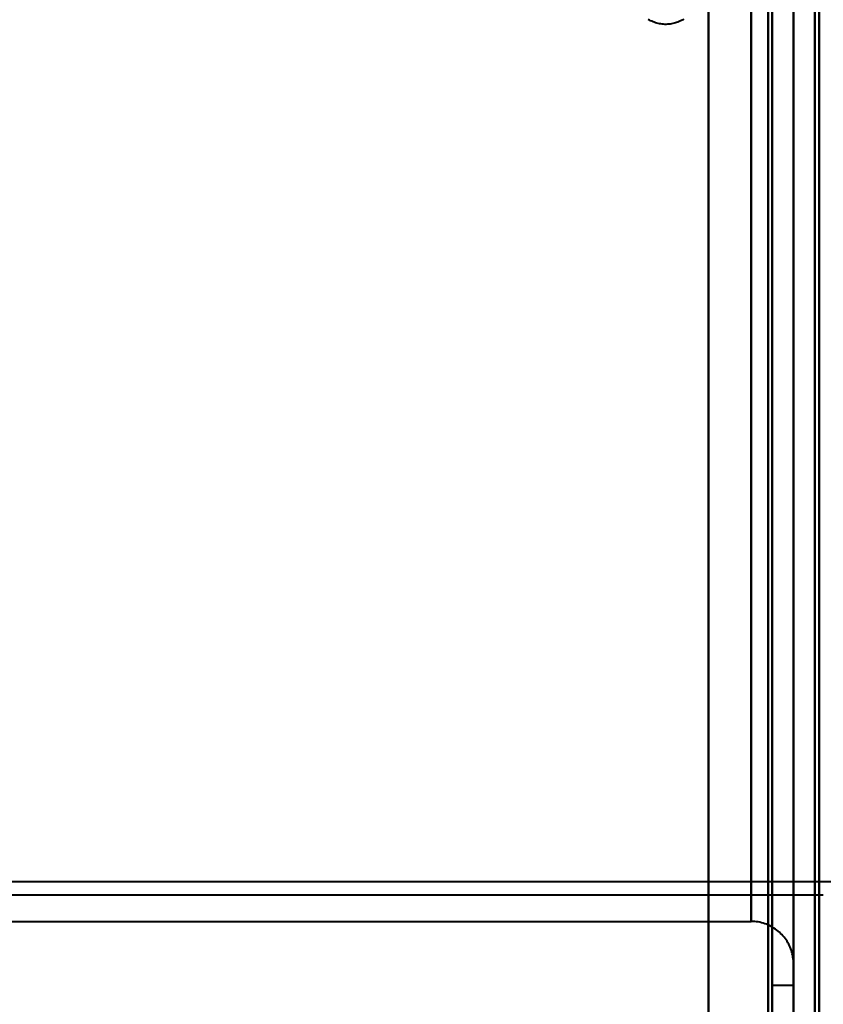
# Model space of a CAD drawing. Header units: millimetres. Extents: x -1087 to 1688, y -120 to 936.
# Tile 13 of 88: x -518 to -499, y 196 to 220. Entities that reach past the tile are written whole.
import ezdxf

# ---------------------------------------------------------------- set-up
doc = ezdxf.new("R2010")
doc.units = ezdxf.units.MM
doc.layers.add('G-IMPT', color=8, linetype='Continuous', lineweight=40)

# ---------------------------------------------------------------- blocks, each defined once
blk = doc.blocks.new('NEXA 400 CALQUES_dwg-748074-Arrière')
at = {"layer": 'G-IMPT'}
for p, q in [((-500, 827.772), (-500, 128.972)), ((-500, 129.472), (-500, 827.272)), ((-500, 410.872), (-500, 185.872)), ((-500, 410.872), (-500, 185.872)), ((-500, 399.372), (-500, 197.372)), ((-501, 198.372), (-501, 398.372)), ((-501, 298.372), (-501, 198.372)), ((-501, 198.372), (-501, 298.372)), ((-500.5, 298.372), (-500.5, 196.872)), ((-500.5, 196.872), (-500.5, 298.372)), ((-500, 298.372), (-500, 197.372)), ((-500, 298.372), (-500, 196.872)), ((-500, 197.372), (-500, 298.372)), ((-500, 196.872), (-500, 298.372)), ((-500, 185.872), (-500, 298.372)), ((-572.615, 199.312), (574.16, 199.312)), ((-518.99, 198.998), (-499.3, 198.998)), ((-520, 198.372), (-501, 198.372)), ((-500.5, 196.872), (-500, 196.872))]:
    blk.add_line(p, q, dxfattribs=at)
at = {"layer": 'G-IMPT', "flags": 128}
for points in [[(-502, 827.772), (-502, 653.072), (-502, 478.372), (-502, 303.672), (-502, 128.972)], [(-502, 128.972), (-502, 303.672), (-502, 478.372), (-502, 653.072), (-502, 827.772)], [(-502, 128.972), (-502, 303.672), (-502, 478.372), (-502, 653.072), (-502, 827.772)], [(-502, 827.772), (-502, 653.072), (-502, 478.372), (-502, 303.672), (-502, 128.972)], [(-500, 827.772), (-500, 653.072), (-500, 478.372), (-500, 303.672), (-500, 128.972)], [(-500, 128.972), (-500, 303.672), (-500, 478.372), (-500, 653.072), (-500, 827.772)], [(-499.5, 827.772), (-499.5, 653.072), (-499.5, 478.372), (-499.5, 303.672), (-499.5, 128.972)], [(-499.4, 128.972), (-499.4, 303.672), (-499.4, 478.372), (-499.4, 653.072), (-499.4, 827.772)], [(-499.4, 827.772), (-499.4, 653.072), (-499.4, 478.372), (-499.4, 303.672), (-499.4, 128.972)], [(-499.4, 128.972), (-499.4, 303.672), (-499.4, 478.372), (-499.4, 653.072), (-499.4, 827.772)], [(-502, 827.272), (-502, 652.822), (-502, 478.372), (-502, 303.922), (-502, 129.472)], [(-502, 129.472), (-502, 303.922), (-502, 478.372), (-502, 652.822), (-502, 827.272)], [(-502, 129.472), (-502, 303.922), (-502, 478.372), (-502, 652.822), (-502, 827.272)], [(-502, 827.272), (-502, 652.822), (-502, 478.372), (-502, 303.922), (-502, 129.472)], [(-500.6, 827.272), (-500.6, 652.822), (-500.6, 478.372), (-500.6, 303.922), (-500.6, 129.472)], [(-500.6, 827.272), (-500.6, 652.822), (-500.6, 478.372), (-500.6, 303.922), (-500.6, 129.472)], [(-500.6, 129.472), (-500.6, 303.922), (-500.6, 478.372), (-500.6, 652.822), (-500.6, 827.272)], [(-500.6, 129.472), (-500.6, 303.922), (-500.6, 478.372), (-500.6, 652.822), (-500.6, 827.272)], [(-500.6, 129.472), (-500.6, 303.922), (-500.6, 478.372), (-500.6, 652.822), (-500.6, 827.272)], [(-500.6, 827.272), (-500.6, 652.822), (-500.6, 478.372), (-500.6, 303.922), (-500.6, 129.472)], [(-500.5, 129.472), (-500.5, 303.922), (-500.5, 478.372), (-500.5, 652.822), (-500.5, 827.272)], [(-500.5, 827.272), (-500.5, 652.822), (-500.5, 478.372), (-500.5, 303.922), (-500.5, 129.472)], [(-500, 827.272), (-500, 652.822), (-500, 478.372), (-500, 303.922), (-500, 129.472)], [(-500, 129.472), (-500, 303.922), (-500, 478.372), (-500, 652.822), (-500, 827.272)], [(-500, 129.472), (-500, 303.922), (-500, 478.372), (-500, 652.822), (-500, 827.272)], [(-500, 161.372), (-500, 327.847), (-500, 494.322), (-500, 660.797), (-500, 827.272)], [(-500, 827.272), (-500, 652.822), (-500, 478.372), (-500, 303.922), (-500, 129.472)], [(-500, 827.272), (-500, 660.797), (-500, 494.322), (-500, 327.847), (-500, 161.372)], [(-499.5, 827.272), (-499.5, 652.822), (-499.5, 478.372), (-499.5, 303.922), (-499.5, 129.472)], [(-499.5, 129.472), (-499.5, 303.922), (-499.5, 478.372), (-499.5, 652.822), (-499.5, 827.272)], [(-499.5, 129.472), (-499.5, 303.922), (-499.5, 478.372), (-499.5, 652.822), (-499.5, 827.272)], [(-499.5, 827.272), (-499.5, 652.822), (-499.5, 478.372), (-499.5, 303.922), (-499.5, 129.472)], [(-499.5, 129.472), (-499.5, 303.922), (-499.5, 478.372), (-499.5, 652.822), (-499.5, 827.272)], [(-499.5, 827.272), (-499.5, 652.822), (-499.5, 478.372), (-499.5, 303.922), (-499.5, 129.472)], [(-502.578, 219.607), (-502.605, 219.591), (-502.633, 219.575), (-502.661, 219.561), (-502.69, 219.548), (-502.719, 219.536), (-502.749, 219.525), (-502.779, 219.515), (-502.809, 219.507), (-502.84, 219.499), (-502.871, 219.493), (-502.902, 219.489), (-502.934, 219.485), (-502.965, 219.483), (-502.997, 219.482), (-503.028, 219.482), (-503.06, 219.484), (-503.091, 219.487), (-503.123, 219.491), (-503.154, 219.496), (-503.185, 219.503), (-503.216, 219.51), (-503.246, 219.519), (-503.276, 219.53), (-503.305, 219.541), (-503.334, 219.554), (-503.363, 219.567), (-503.391, 219.582), (-503.418, 219.598)], [(-502.578, 219.607), (-502.605, 219.591), (-502.633, 219.575), (-502.661, 219.561), (-502.69, 219.548), (-502.719, 219.536), (-502.749, 219.525), (-502.779, 219.515), (-502.809, 219.507), (-502.84, 219.499), (-502.871, 219.493), (-502.902, 219.489), (-502.934, 219.485), (-502.965, 219.483), (-502.997, 219.482), (-503.028, 219.482), (-503.06, 219.484), (-503.091, 219.487), (-503.123, 219.491), (-503.154, 219.496), (-503.185, 219.503), (-503.216, 219.51), (-503.246, 219.519), (-503.276, 219.53), (-503.305, 219.541), (-503.334, 219.554), (-503.363, 219.567), (-503.391, 219.582), (-503.418, 219.598)], [(-500, 197.372), (-500.001, 197.412), (-500.003, 197.452), (-500.007, 197.492), (-500.013, 197.532), (-500.02, 197.571), (-500.029, 197.61), (-500.039, 197.649), (-500.051, 197.687), (-500.064, 197.725), (-500.079, 197.762), (-500.095, 197.798), (-500.113, 197.834), (-500.132, 197.869), (-500.153, 197.903), (-500.175, 197.937), (-500.198, 197.969), (-500.222, 198.001), (-500.248, 198.032), (-500.275, 198.061), (-500.303, 198.09), (-500.333, 198.117), (-500.363, 198.143), (-500.394, 198.168), (-500.426, 198.191), (-500.46, 198.214), (-500.494, 198.235), (-500.529, 198.254), (-500.564, 198.272), (-500.601, 198.289), (-500.638, 198.304), (-500.675, 198.318), (-500.713, 198.33), (-500.752, 198.341), (-500.791, 198.35), (-500.83, 198.358), (-500.87, 198.364), (-500.909, 198.368), (-500.949, 198.371), (-500.989, 198.372), (-501, 198.372)]]:
    blk.add_lwpolyline(points, dxfattribs=at)

msp = doc.modelspace()

# ---------------------------------------------------------------- block references
at = {"layer": 'G-IMPT'}
msp.add_blockref('NEXA 400 CALQUES_dwg-748074-Arrière', (0, 0), dxfattribs=at)

doc.saveas('drawing.dxf')
